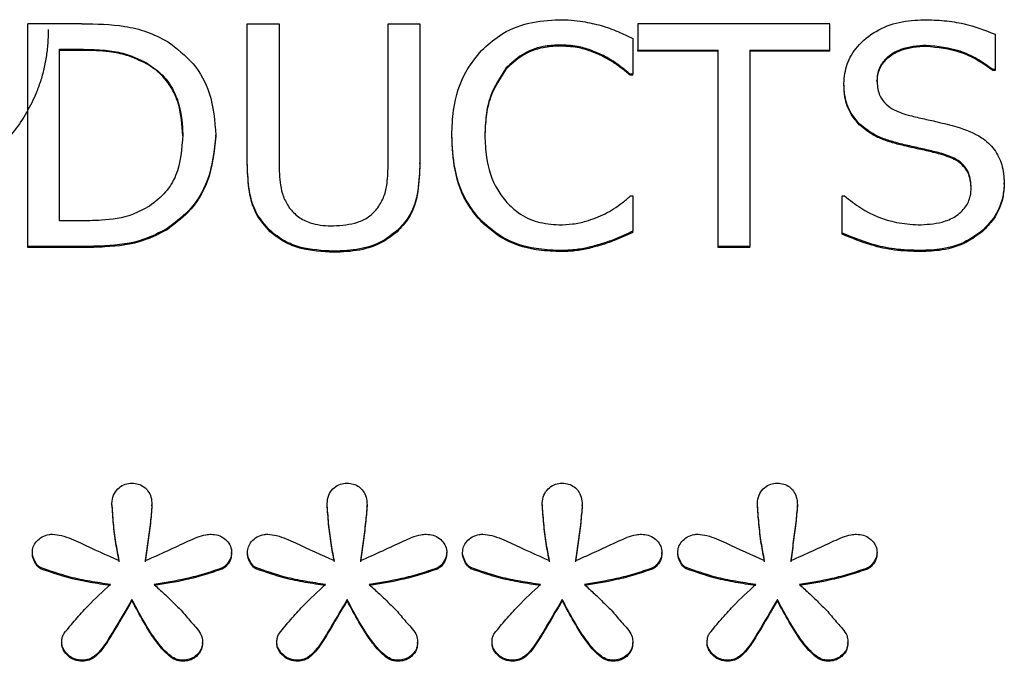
# Model space of a CAD drawing. Header units: inches. Extents: x 0.6 to 16.3, y 0.2 to 11.5.
# Tile 18 of 33: x 5.026 to 5.246, y 7.354 to 7.498. Entities that reach past the tile are written whole.
import ezdxf

# ---------------------------------------------------------------- set-up
doc = ezdxf.new("R2010")
doc.units = ezdxf.units.IN
doc.header["$MEASUREMENT"] = 0

msp = doc.modelspace()

# ---------------------------------------------------------------- linework, layer by layer
at = {"color": 7, "linetype": 'Continuous', "lineweight": 25}
for p, q in [((5.04018, 7.49662), (5.02804, 7.49662)), ((5.02804, 7.44683), (5.02804, 7.49662)), ((5.07714, 7.46555), (5.07714, 7.49662)), ((5.07714, 7.49662), (5.08423, 7.49662)), ((5.08423, 7.49662), (5.08423, 7.46555)), ((5.10865, 7.46539), (5.10865, 7.49662)), ((5.10865, 7.49662), (5.11573, 7.49662)), ((5.11573, 7.49662), (5.11573, 7.46555)), ((5.16449, 7.49662), (5.16449, 7.49073)), ((5.20736, 7.49662), (5.16449, 7.49662)), ((5.20736, 7.49073), (5.20736, 7.49662)), ((5.24431, 7.49428), (5.24431, 7.48637)), ((5.14681, 7.49162), (5.14681, 7.49186)), ((5.16332, 7.49331), (5.16332, 7.48532)), ((5.22893, 7.49154), (5.22893, 7.49178)), ((5.03513, 7.49089), (5.04053, 7.49089)), ((5.03513, 7.45256), (5.03513, 7.49089)), ((5.04053, 7.49065), (5.03513, 7.49065)), ((5.04053, 7.49089), (5.04053, 7.49065)), ((5.15675, 7.48924), (5.15675, 7.48948)), ((5.16449, 7.49073), (5.18238, 7.49073)), ((5.16449, 7.49049), (5.16449, 7.49073)), ((5.18238, 7.49049), (5.16449, 7.49049)), ((5.18238, 7.44683), (5.18238, 7.49073)), ((5.18947, 7.49073), (5.20736, 7.49073)), ((5.18947, 7.49073), (5.18947, 7.44683)), ((5.20736, 7.49049), (5.18947, 7.49049)), ((5.20736, 7.49049), (5.20736, 7.49073)), ((5.05462, 7.4879), (5.05462, 7.48767)), ((5.13501, 7.4865), (5.13501, 7.48673)), ((5.16332, 7.48532), (5.16276, 7.48532)), ((5.16276, 7.48508), (5.16276, 7.48532)), ((5.16332, 7.48508), (5.16276, 7.48508)), ((5.16332, 7.48508), (5.16332, 7.48532)), ((5.24431, 7.48637), (5.24379, 7.48637)), ((5.24379, 7.48613), (5.24379, 7.48637)), ((5.24431, 7.48613), (5.24379, 7.48613)), ((5.24431, 7.48637), (5.24431, 7.48613)), ((5.21051, 7.48303), (5.21051, 7.48326)), ((5.21791, 7.48371), (5.21791, 7.48395)), ((5.21397, 7.47403), (5.21397, 7.47427)), ((5.0627, 7.47153), (5.0627, 7.47176)), ((5.07009, 7.47145), (5.07009, 7.47168)), ((5.12286, 7.47145), (5.12286, 7.47168)), ((5.13026, 7.47168), (5.13026, 7.47145)), ((5.22279, 7.46963), (5.22279, 7.46987)), ((5.23243, 7.46737), (5.23243, 7.46761)), ((5.07714, 7.46531), (5.07714, 7.46555)), ((5.11573, 7.46531), (5.11573, 7.46555)), ((5.24639, 7.46079), (5.24639, 7.46103)), ((5.239, 7.45974), (5.239, 7.45998)), ((5.1628, 7.45813), (5.16332, 7.45813)), ((5.16332, 7.45813), (5.16332, 7.45022)), ((5.21013, 7.44981), (5.21013, 7.45813)), ((5.21013, 7.45813), (5.21064, 7.45813)), ((5.04053, 7.45256), (5.03513, 7.45256)), ((5.12956, 7.45224), (5.12956, 7.45248)), ((5.0592, 7.45058), (5.0592, 7.45082)), ((5.08224, 7.45014), (5.08224, 7.45038)), ((5.11063, 7.45014), (5.11063, 7.45038)), ((5.16332, 7.44998), (5.16332, 7.45022)), ((5.21013, 7.44958), (5.21013, 7.44981)), ((5.24155, 7.45022), (5.24155, 7.45046)), ((5.15623, 7.44715), (5.15623, 7.44739)), ((5.04031, 7.44683), (5.02804, 7.44683)), ((5.02804, 7.44659), (5.02804, 7.44683)), ((5.04031, 7.44659), (5.02804, 7.44659)), ((5.04031, 7.44659), (5.04031, 7.44683)), ((5.09641, 7.44554), (5.09641, 7.44578)), ((5.14672, 7.4457), (5.14672, 7.44594)), ((5.18947, 7.44683), (5.18238, 7.44683)), ((5.18238, 7.44659), (5.18238, 7.44683)), ((5.18947, 7.44659), (5.18238, 7.44659)), ((5.18947, 7.44659), (5.18947, 7.44683)), ((5.22763, 7.4457), (5.22763, 7.44594)), ((5.04689, 7.38919), (5.04689, 7.38943)), ((5.05583, 7.38884), (5.05583, 7.38908)), ((5.09499, 7.38919), (5.09499, 7.38943)), ((5.10393, 7.38884), (5.10393, 7.38908)), ((5.14309, 7.38919), (5.14309, 7.38943)), ((5.15203, 7.38884), (5.15203, 7.38908)), ((5.19119, 7.38919), (5.19119, 7.38943)), ((5.20012, 7.38884), (5.20012, 7.38908)), ((5.02908, 7.37818), (5.02908, 7.37842)), ((5.07364, 7.37818), (5.07364, 7.37842)), ((5.07718, 7.37818), (5.07718, 7.37842)), ((5.12174, 7.37818), (5.12174, 7.37842)), ((5.12528, 7.37818), (5.12528, 7.37842)), ((5.16984, 7.37818), (5.16984, 7.37842)), ((5.17338, 7.37818), (5.17338, 7.37842)), ((5.21794, 7.37818), (5.21794, 7.37842)), ((5.03094, 7.37482), (5.03094, 7.37506)), ((5.07153, 7.37476), (5.07153, 7.375)), ((5.07904, 7.37482), (5.07904, 7.37506)), ((5.11963, 7.37476), (5.11963, 7.375)), ((5.12714, 7.37482), (5.12714, 7.37506)), ((5.16773, 7.37476), (5.16773, 7.375)), ((5.17524, 7.37482), (5.17524, 7.37506)), ((5.21583, 7.37476), (5.21583, 7.375)), ((5.05136, 7.3677), (5.05136, 7.36793)), ((5.09946, 7.3677), (5.09946, 7.36793)), ((5.14756, 7.3677), (5.14756, 7.36793)), ((5.19566, 7.3677), (5.19566, 7.36793)), ((5.03566, 7.35813), (5.03566, 7.35837)), ((5.06712, 7.35813), (5.06712, 7.35837)), ((5.08376, 7.35813), (5.08376, 7.35837)), ((5.11522, 7.35813), (5.11522, 7.35837)), ((5.13185, 7.35813), (5.13185, 7.35837)), ((5.16332, 7.35813), (5.16332, 7.35837)), ((5.17995, 7.35813), (5.17995, 7.35837)), ((5.21142, 7.35813), (5.21142, 7.35837)), ((5.04031, 7.35414), (5.04031, 7.35438)), ((5.06253, 7.35414), (5.06253, 7.35438)), ((5.08841, 7.35414), (5.08841, 7.35438)), ((5.11063, 7.35414), (5.11063, 7.35438)), ((5.13651, 7.35414), (5.13651, 7.35438)), ((5.15873, 7.35414), (5.15873, 7.35438)), ((5.18461, 7.35414), (5.18461, 7.35438)), ((5.20683, 7.35414), (5.20683, 7.35438))]:
    msp.add_line(p, q, dxfattribs=at)
for points, knots in [([(5.04018, 7.49662), (5.04338, 7.49656), (5.04826, 7.49648), (5.05474, 7.49498), (5.05775, 7.49345), (5.05929, 7.49267)], [0, 0, 0, 0, 0.482857, 0.736481, 1, 1, 1, 1]), ([(5.12952, 7.49065), (5.13079, 7.4918), (5.13379, 7.49453), (5.13987, 7.49708), (5.14456, 7.49737), (5.14685, 7.49751)], [0, 0, 0, 0, 0.274065, 0.645727, 1, 1, 1, 1]), ([(5.14685, 7.49751), (5.14775, 7.49749), (5.14953, 7.49745), (5.15269, 7.49708), (5.15489, 7.49654), (5.15623, 7.49622)], [0, 0, 0, 0, 0.281966, 0.564023, 1, 1, 1, 1]), ([(5.15623, 7.49622), (5.15686, 7.49601), (5.15813, 7.4956), (5.16051, 7.49466), (5.16221, 7.49384), (5.16332, 7.49331)], [0, 0, 0, 0, 0.2596065, 0.5191866, 1, 1, 1, 1]), ([(5.21051, 7.48326), (5.21065, 7.48474), (5.21091, 7.48769), (5.21351, 7.49185), (5.21757, 7.49514), (5.22284, 7.49721), (5.22658, 7.49741), (5.22845, 7.49751)], [0, 0, 0, 0, 0.179568, 0.359775, 0.573055, 0.786646, 1, 1, 1, 1]), ([(5.22845, 7.49751), (5.22995, 7.49747), (5.23295, 7.49738), (5.23836, 7.49655), (5.24204, 7.49515), (5.24431, 7.49428)], [0, 0, 0, 0, 0.275165, 0.550472, 1, 1, 1, 1]), ([(5.03263, 7.49531), (5.03261, 7.49426), (5.03256, 7.4922), (5.0322, 7.48915), (5.03162, 7.4862), (5.0308, 7.48334), (5.02952, 7.48), (5.02759, 7.47625), (5.02484, 7.47221), (5.02258, 7.46985), (5.02144, 7.46867)], [0, 0, 0, 0, 0.106935, 0.211114, 0.313112, 0.413538, 0.513033, 0.676291, 0.837723, 1, 1, 1, 1]), ([(5.05929, 7.49267), (5.06133, 7.4911), (5.06542, 7.48798), (5.06944, 7.48053), (5.06986, 7.47488), (5.07009, 7.47168)], [0, 0, 0, 0, 0.303216, 0.606125, 1, 1, 1, 1]), ([(5.14681, 7.49186), (5.14563, 7.49179), (5.14274, 7.49161), (5.13848, 7.48995), (5.13613, 7.48778), (5.13501, 7.48673)], [0, 0, 0, 0, 0.264943, 0.646938, 1, 1, 1, 1]), ([(5.14681, 7.49162), (5.14563, 7.49155), (5.14274, 7.49137), (5.13848, 7.48971), (5.13613, 7.48754), (5.13501, 7.4865)], [0, 0, 0, 0, 0.264943, 0.646938, 1, 1, 1, 1]), ([(5.15675, 7.48948), (5.15582, 7.48991), (5.15395, 7.49077), (5.15061, 7.49171), (5.14819, 7.4918), (5.14681, 7.49186)], [0, 0, 0, 0, 0.300979, 0.601935, 1, 1, 1, 1]), ([(5.15675, 7.48924), (5.15582, 7.48967), (5.15395, 7.49053), (5.15061, 7.49147), (5.14819, 7.49157), (5.14681, 7.49162)], [0, 0, 0, 0, 0.3009786, 0.6019354, 1, 1, 1, 1]), ([(5.22893, 7.49178), (5.22699, 7.49164), (5.22401, 7.49143), (5.22067, 7.48959), (5.21881, 7.48767), (5.21799, 7.48569), (5.21793, 7.48442), (5.21791, 7.48395)], [0, 0, 0, 0, 0.371434, 0.571311, 0.736447, 0.902416, 1, 1, 1, 1]), ([(5.22893, 7.49154), (5.22699, 7.4914), (5.22401, 7.49119), (5.22067, 7.48935), (5.21881, 7.48743), (5.21799, 7.48545), (5.21793, 7.48418), (5.21791, 7.48371)], [0, 0, 0, 0, 0.371434, 0.571311, 0.736447, 0.902416, 1, 1, 1, 1]), ([(5.24379, 7.48637), (5.24267, 7.48719), (5.24043, 7.48882), (5.23552, 7.4911), (5.23151, 7.49151), (5.22893, 7.49178)], [0, 0, 0, 0, 0.2626197, 0.5243809, 1, 1, 1, 1]), ([(5.24379, 7.48613), (5.24267, 7.48695), (5.24043, 7.48858), (5.23552, 7.49086), (5.23151, 7.49127), (5.22893, 7.49154)], [0, 0, 0, 0, 0.26262, 0.524381, 1, 1, 1, 1]), ([(5.04053, 7.49089), (5.04213, 7.49086), (5.04509, 7.49079), (5.04994, 7.49006), (5.05289, 7.4887), (5.05462, 7.4879)], [0, 0, 0, 0, 0.328592, 0.607226, 1, 1, 1, 1]), ([(5.05462, 7.48767), (5.05318, 7.48835), (5.05054, 7.48961), (5.04572, 7.49053), (5.04246, 7.49061), (5.04053, 7.49065)], [0, 0, 0, 0, 0.330167, 0.604832, 1, 1, 1, 1]), ([(5.12286, 7.47168), (5.12293, 7.47354), (5.12311, 7.47856), (5.12517, 7.48531), (5.12837, 7.48924), (5.12952, 7.49065)], [0, 0, 0, 0, 0.274688, 0.739998, 1, 1, 1, 1]), ([(5.16276, 7.48532), (5.16215, 7.48582), (5.16091, 7.48684), (5.15896, 7.48829), (5.15749, 7.48908), (5.15675, 7.48948)], [0, 0, 0, 0, 0.322707, 0.659599, 1, 1, 1, 1]), ([(5.16276, 7.48508), (5.16215, 7.48558), (5.16091, 7.4866), (5.15896, 7.48805), (5.15749, 7.48884), (5.15675, 7.48924)], [0, 0, 0, 0, 0.322707, 0.659599, 1, 1, 1, 1]), ([(5.05462, 7.4879), (5.05604, 7.48691), (5.05887, 7.48493), (5.06178, 7.47982), (5.06265, 7.47525), (5.06269, 7.47232), (5.0627, 7.47176)], [0, 0, 0, 0, 0.263578, 0.527037, 0.909968, 1, 1, 1, 1]), ([(5.0627, 7.47153), (5.06256, 7.47392), (5.06233, 7.47777), (5.06014, 7.48268), (5.05757, 7.48577), (5.05546, 7.48713), (5.05462, 7.48767)], [0, 0, 0, 0, 0.383177, 0.614913, 0.847549, 1, 1, 1, 1]), ([(5.13501, 7.48673), (5.13367, 7.48467), (5.13151, 7.48136), (5.13042, 7.47608), (5.13031, 7.47316), (5.13026, 7.47168)], [0, 0, 0, 0, 0.450196, 0.721837, 1, 1, 1, 1]), ([(5.13501, 7.4865), (5.13367, 7.48443), (5.13151, 7.48112), (5.13042, 7.47584), (5.13031, 7.47292), (5.13026, 7.47145)], [0, 0, 0, 0, 0.450196, 0.721837, 1, 1, 1, 1]), ([(5.21397, 7.47427), (5.21333, 7.47502), (5.21178, 7.47685), (5.21066, 7.48004), (5.21056, 7.48233), (5.21051, 7.48326)], [0, 0, 0, 0, 0.29512, 0.7132733, 1, 1, 1, 1]), ([(5.21397, 7.47403), (5.21333, 7.47478), (5.21178, 7.47661), (5.21066, 7.4798), (5.21056, 7.48209), (5.21051, 7.48303)], [0, 0, 0, 0, 0.29512, 0.713273, 1, 1, 1, 1]), ([(5.21791, 7.48395), (5.21799, 7.4829), (5.21812, 7.48113), (5.21951, 7.47895), (5.22168, 7.47721), (5.22364, 7.47659), (5.22486, 7.4762)], [0, 0, 0, 0, 0.282786, 0.478649, 0.673806, 1, 1, 1, 1]), ([(5.22486, 7.4762), (5.22595, 7.47594), (5.22811, 7.47541), (5.23178, 7.47462), (5.23433, 7.47396), (5.2358, 7.47358)], [0, 0, 0, 0, 0.297138, 0.59426, 1, 1, 1, 1]), ([(5.22279, 7.46987), (5.22187, 7.47012), (5.22004, 7.47063), (5.21691, 7.47187), (5.21508, 7.47336), (5.21397, 7.47427)], [0, 0, 0, 0, 0.283419, 0.567071, 1, 1, 1, 1]), ([(5.22279, 7.46963), (5.22187, 7.46988), (5.22004, 7.47039), (5.21691, 7.47163), (5.21508, 7.47312), (5.21397, 7.47403)], [0, 0, 0, 0, 0.283419, 0.567071, 1, 1, 1, 1]), ([(5.2358, 7.47358), (5.23772, 7.47291), (5.24092, 7.47179), (5.2443, 7.46861), (5.24611, 7.46504), (5.24629, 7.46241), (5.24639, 7.46103)], [0, 0, 0, 0, 0.329389, 0.545711, 0.762104, 1, 1, 1, 1]), ([(5.0627, 7.47176), (5.0625, 7.46866), (5.0622, 7.46413), (5.05902, 7.45872), (5.05656, 7.45685), (5.05527, 7.45587)], [0, 0, 0, 0, 0.510446, 0.744064, 1, 1, 1, 1]), ([(5.07009, 7.47168), (5.06974, 7.46825), (5.06913, 7.46216), (5.06471, 7.45494), (5.06085, 7.45205), (5.0592, 7.45082)], [0, 0, 0, 0, 0.426349, 0.755607, 1, 1, 1, 1]), ([(5.07009, 7.47145), (5.06974, 7.46801), (5.06913, 7.46192), (5.06471, 7.45471), (5.06085, 7.45182), (5.0592, 7.45058)], [0, 0, 0, 0, 0.426349, 0.755607, 1, 1, 1, 1]), ([(5.12956, 7.45248), (5.12853, 7.4537), (5.12562, 7.45714), (5.12325, 7.46386), (5.12299, 7.46918), (5.12286, 7.47168)], [0, 0, 0, 0, 0.226201, 0.635012, 1, 1, 1, 1]), ([(5.12956, 7.45224), (5.12853, 7.45346), (5.12562, 7.4569), (5.12325, 7.46363), (5.12299, 7.46894), (5.12286, 7.47145)], [0, 0, 0, 0, 0.226201, 0.635012, 1, 1, 1, 1]), ([(5.13026, 7.47168), (5.13031, 7.47005), (5.13046, 7.46586), (5.13212, 7.46056), (5.13446, 7.45756), (5.13518, 7.45663)], [0, 0, 0, 0, 0.307122, 0.785146, 1, 1, 1, 1]), ([(5.23243, 7.46761), (5.23141, 7.46787), (5.2293, 7.46841), (5.22607, 7.46909), (5.22388, 7.46961), (5.22279, 7.46987)], [0, 0, 0, 0, 0.318577, 0.659298, 1, 1, 1, 1]), ([(5.23243, 7.46737), (5.23141, 7.46763), (5.2293, 7.46817), (5.22607, 7.46885), (5.22388, 7.46937), (5.22279, 7.46963)], [0, 0, 0, 0, 0.318577, 0.659298, 1, 1, 1, 1]), ([(5.239, 7.45998), (5.23891, 7.46107), (5.23877, 7.46286), (5.23739, 7.46505), (5.23532, 7.46667), (5.23351, 7.46725), (5.23243, 7.46761)], [0, 0, 0, 0, 0.302462, 0.500766, 0.698942, 1, 1, 1, 1]), ([(5.239, 7.45974), (5.23891, 7.46083), (5.23877, 7.46262), (5.23739, 7.46481), (5.23532, 7.46643), (5.23351, 7.46702), (5.23243, 7.46737)], [0, 0, 0, 0, 0.3024624, 0.5007657, 0.6989416, 1, 1, 1, 1]), ([(5.08224, 7.45038), (5.08112, 7.45164), (5.07862, 7.45445), (5.07733, 7.45993), (5.0772, 7.46374), (5.07714, 7.46555)], [0, 0, 0, 0, 0.296659, 0.665806, 1, 1, 1, 1]), ([(5.08224, 7.45014), (5.08112, 7.4514), (5.07862, 7.45421), (5.07733, 7.45969), (5.0772, 7.4635), (5.07714, 7.46531)], [0, 0, 0, 0, 0.296659, 0.665806, 1, 1, 1, 1]), ([(5.08423, 7.46555), (5.08427, 7.46387), (5.08433, 7.46132), (5.08509, 7.45788), (5.08603, 7.45631), (5.08652, 7.4555)], [0, 0, 0, 0, 0.483346, 0.735702, 1, 1, 1, 1]), ([(5.10635, 7.4555), (5.10685, 7.45633), (5.10787, 7.45803), (5.10854, 7.46143), (5.10861, 7.4639), (5.10865, 7.46539)], [0, 0, 0, 0, 0.275576, 0.564771, 1, 1, 1, 1]), ([(5.11573, 7.46555), (5.11566, 7.46348), (5.1155, 7.45931), (5.11394, 7.45386), (5.11153, 7.45133), (5.11063, 7.45038)], [0, 0, 0, 0, 0.382705, 0.769021, 1, 1, 1, 1]), ([(5.11573, 7.46531), (5.11566, 7.46324), (5.1155, 7.45907), (5.11394, 7.45362), (5.11153, 7.45109), (5.11063, 7.45014)], [0, 0, 0, 0, 0.382705, 0.769021, 1, 1, 1, 1]), ([(5.24639, 7.46103), (5.24631, 7.46001), (5.24611, 7.45726), (5.2445, 7.45348), (5.2424, 7.45133), (5.24155, 7.45046)], [0, 0, 0, 0, 0.261737, 0.700373, 1, 1, 1, 1]), ([(5.24639, 7.46079), (5.24631, 7.45977), (5.24611, 7.45702), (5.2445, 7.45324), (5.2424, 7.45109), (5.24155, 7.45022)], [0, 0, 0, 0, 0.261737, 0.700373, 1, 1, 1, 1]), ([(5.22711, 7.45167), (5.22894, 7.45175), (5.23183, 7.45188), (5.23552, 7.4534), (5.23777, 7.45546), (5.23887, 7.45783), (5.23896, 7.45935), (5.239, 7.45998)], [0, 0, 0, 0, 0.325234, 0.516564, 0.709387, 0.877897, 1, 1, 1, 1]), ([(5.13518, 7.45663), (5.13599, 7.45585), (5.13793, 7.45398), (5.14197, 7.45206), (5.1452, 7.4518), (5.14681, 7.45167)], [0, 0, 0, 0, 0.264915, 0.633753, 1, 1, 1, 1]), ([(5.15714, 7.45413), (5.15778, 7.45449), (5.15912, 7.45524), (5.16101, 7.45659), (5.1622, 7.45761), (5.1628, 7.45813)], [0, 0, 0, 0, 0.315962, 0.65674, 1, 1, 1, 1]), ([(5.21064, 7.45813), (5.21183, 7.45719), (5.21525, 7.45452), (5.22099, 7.45214), (5.2255, 7.4518), (5.22711, 7.45167)], [0, 0, 0, 0, 0.25605, 0.733905, 1, 1, 1, 1]), ([(5.05527, 7.45587), (5.05403, 7.45518), (5.05074, 7.45336), (5.04553, 7.45267), (5.04186, 7.45259), (5.04053, 7.45256)], [0, 0, 0, 0, 0.280368, 0.740352, 1, 1, 1, 1]), ([(5.08652, 7.4555), (5.08716, 7.45477), (5.08843, 7.4533), (5.0917, 7.45181), (5.09446, 7.45144), (5.09621, 7.45143), (5.09641, 7.45143)], [0, 0, 0, 0, 0.267053, 0.533603, 0.945553, 1, 1, 1, 1]), ([(5.09641, 7.45143), (5.09826, 7.45157), (5.10102, 7.45177), (5.10447, 7.45337), (5.10571, 7.45477), (5.10635, 7.4555)], [0, 0, 0, 0, 0.487613, 0.731495, 1, 1, 1, 1]), ([(5.14681, 7.45167), (5.14783, 7.4517), (5.14989, 7.45177), (5.15341, 7.45251), (5.15574, 7.45353), (5.15714, 7.45413)], [0, 0, 0, 0, 0.285798, 0.571895, 1, 1, 1, 1]), ([(5.14672, 7.44594), (5.14504, 7.44602), (5.1407, 7.44623), (5.13448, 7.44824), (5.13103, 7.45121), (5.12956, 7.45248)], [0, 0, 0, 0, 0.265322, 0.686344, 1, 1, 1, 1]), ([(5.14672, 7.4457), (5.14504, 7.44578), (5.1407, 7.44599), (5.13448, 7.448), (5.13103, 7.45097), (5.12956, 7.45224)], [0, 0, 0, 0, 0.265322, 0.686344, 1, 1, 1, 1]), ([(5.0592, 7.45082), (5.05751, 7.44995), (5.05322, 7.44772), (5.04658, 7.44692), (5.04197, 7.44685), (5.04031, 7.44683)], [0, 0, 0, 0, 0.293646, 0.746686, 1, 1, 1, 1]), ([(5.0592, 7.45058), (5.05751, 7.44971), (5.05322, 7.44748), (5.04658, 7.44668), (5.04197, 7.44662), (5.04031, 7.44659)], [0, 0, 0, 0, 0.293646, 0.746686, 1, 1, 1, 1]), ([(5.09641, 7.44578), (5.09388, 7.44592), (5.09007, 7.44613), (5.08526, 7.44798), (5.08326, 7.44956), (5.08224, 7.45038)], [0, 0, 0, 0, 0.491724, 0.738436, 1, 1, 1, 1]), ([(5.09641, 7.44554), (5.09388, 7.44568), (5.09007, 7.44589), (5.08526, 7.44774), (5.08326, 7.44933), (5.08224, 7.45014)], [0, 0, 0, 0, 0.491724, 0.738436, 1, 1, 1, 1]), ([(5.11063, 7.45038), (5.10961, 7.44957), (5.10719, 7.44763), (5.1022, 7.44599), (5.09839, 7.44585), (5.09641, 7.44578)], [0, 0, 0, 0, 0.259964, 0.616578, 1, 1, 1, 1]), ([(5.11063, 7.45014), (5.10961, 7.44933), (5.10719, 7.4474), (5.1022, 7.44575), (5.09839, 7.44561), (5.09641, 7.44554)], [0, 0, 0, 0, 0.259964, 0.616578, 1, 1, 1, 1]), ([(5.16332, 7.45022), (5.16262, 7.44992), (5.16122, 7.44931), (5.15892, 7.44823), (5.15721, 7.4477), (5.15623, 7.44739)], [0, 0, 0, 0, 0.299467, 0.598933, 1, 1, 1, 1]), ([(5.16332, 7.44998), (5.16262, 7.44968), (5.16122, 7.44907), (5.15892, 7.44799), (5.15721, 7.44746), (5.15623, 7.44715)], [0, 0, 0, 0, 0.299467, 0.598933, 1, 1, 1, 1]), ([(5.22763, 7.44594), (5.22569, 7.44599), (5.222, 7.44607), (5.21608, 7.44739), (5.2123, 7.44893), (5.21013, 7.44981)], [0, 0, 0, 0, 0.319739, 0.60854, 1, 1, 1, 1]), ([(5.22763, 7.4457), (5.22569, 7.44575), (5.222, 7.44584), (5.21608, 7.44715), (5.2123, 7.44869), (5.21013, 7.44958)], [0, 0, 0, 0, 0.319739, 0.60854, 1, 1, 1, 1]), ([(5.24155, 7.45046), (5.24039, 7.4496), (5.23773, 7.44762), (5.23282, 7.4461), (5.22927, 7.44599), (5.22763, 7.44594)], [0, 0, 0, 0, 0.292699, 0.674767, 1, 1, 1, 1]), ([(5.24155, 7.45022), (5.24039, 7.44936), (5.23773, 7.44738), (5.23282, 7.44586), (5.22927, 7.44575), (5.22763, 7.4457)], [0, 0, 0, 0, 0.292699, 0.674767, 1, 1, 1, 1]), ([(5.15623, 7.44739), (5.15521, 7.44709), (5.15317, 7.4465), (5.14998, 7.44598), (5.14781, 7.44595), (5.14672, 7.44594)], [0, 0, 0, 0, 0.330556, 0.66236, 1, 1, 1, 1]), ([(5.15623, 7.44715), (5.15521, 7.44686), (5.15317, 7.44626), (5.14998, 7.44574), (5.14781, 7.44571), (5.14672, 7.4457)], [0, 0, 0, 0, 0.330556, 0.66236, 1, 1, 1, 1]), ([(5.04689, 7.38943), (5.04695, 7.39005), (5.04708, 7.39123), (5.0481, 7.39269), (5.04941, 7.39365), (5.05059, 7.39393), (5.05121, 7.39395), (5.05136, 7.39395)], [0, 0, 0, 0, 0.2718068, 0.5140581, 0.7440225, 0.9407735, 1, 1, 1, 1]), ([(5.05136, 7.39395), (5.05184, 7.39391), (5.0528, 7.39384), (5.05405, 7.39316), (5.05503, 7.39215), (5.05572, 7.39076), (5.05579, 7.38968), (5.05583, 7.38908)], [0, 0, 0, 0, 0.186727, 0.374343, 0.549017, 0.751938, 1, 1, 1, 1]), ([(5.09499, 7.38943), (5.09505, 7.39005), (5.09518, 7.39123), (5.0962, 7.39269), (5.09751, 7.39365), (5.09869, 7.39393), (5.09931, 7.39395), (5.09946, 7.39395)], [0, 0, 0, 0, 0.271807, 0.514058, 0.744023, 0.940774, 1, 1, 1, 1]), ([(5.09946, 7.39395), (5.09994, 7.39391), (5.1009, 7.39384), (5.10215, 7.39316), (5.10313, 7.39215), (5.10382, 7.39076), (5.10389, 7.38968), (5.10393, 7.38908)], [0, 0, 0, 0, 0.186727, 0.374343, 0.549017, 0.751938, 1, 1, 1, 1]), ([(5.14309, 7.38943), (5.14315, 7.39005), (5.14328, 7.39123), (5.1443, 7.39269), (5.14561, 7.39365), (5.14679, 7.39393), (5.14741, 7.39395), (5.14756, 7.39395)], [0, 0, 0, 0, 0.271807, 0.514058, 0.744023, 0.940774, 1, 1, 1, 1]), ([(5.14756, 7.39395), (5.14804, 7.39391), (5.149, 7.39384), (5.15025, 7.39316), (5.15123, 7.39215), (5.15192, 7.39076), (5.15199, 7.38968), (5.15203, 7.38908)], [0, 0, 0, 0, 0.186727, 0.374343, 0.549017, 0.751938, 1, 1, 1, 1]), ([(5.19119, 7.38943), (5.19125, 7.39005), (5.19138, 7.39123), (5.1924, 7.39269), (5.19371, 7.39365), (5.19489, 7.39393), (5.19551, 7.39395), (5.19566, 7.39395)], [0, 0, 0, 0, 0.271807, 0.514058, 0.744023, 0.940774, 1, 1, 1, 1]), ([(5.19566, 7.39395), (5.19614, 7.39391), (5.1971, 7.39384), (5.19835, 7.39316), (5.19933, 7.39215), (5.20002, 7.39076), (5.20009, 7.38968), (5.20012, 7.38908)], [0, 0, 0, 0, 0.186727, 0.374343, 0.549017, 0.751938, 1, 1, 1, 1]), ([(5.0485, 7.37663), (5.04824, 7.37797), (5.04771, 7.38076), (5.04718, 7.38504), (5.04699, 7.38797), (5.04689, 7.38943)], [0, 0, 0, 0, 0.318539, 0.658914, 1, 1, 1, 1]), ([(5.0485, 7.37639), (5.04824, 7.37774), (5.04771, 7.38053), (5.04718, 7.3848), (5.04699, 7.38773), (5.04689, 7.38919)], [0, 0, 0, 0, 0.318539, 0.658914, 1, 1, 1, 1]), ([(5.05583, 7.38908), (5.05572, 7.38779), (5.0555, 7.38507), (5.05491, 7.38092), (5.05453, 7.37806), (5.05434, 7.37663)], [0, 0, 0, 0, 0.30923, 0.654607, 1, 1, 1, 1]), ([(5.05583, 7.38884), (5.05572, 7.38756), (5.0555, 7.38483), (5.05491, 7.38068), (5.05453, 7.37782), (5.05434, 7.37639)], [0, 0, 0, 0, 0.30923, 0.654607, 1, 1, 1, 1]), ([(5.0966, 7.37663), (5.09634, 7.37797), (5.09581, 7.38076), (5.09528, 7.38504), (5.09509, 7.38797), (5.09499, 7.38943)], [0, 0, 0, 0, 0.318539, 0.658914, 1, 1, 1, 1]), ([(5.0966, 7.37639), (5.09634, 7.37774), (5.09581, 7.38053), (5.09528, 7.3848), (5.09509, 7.38773), (5.09499, 7.38919)], [0, 0, 0, 0, 0.318539, 0.658914, 1, 1, 1, 1]), ([(5.10393, 7.38908), (5.10382, 7.38779), (5.1036, 7.38507), (5.10301, 7.38092), (5.10263, 7.37806), (5.10244, 7.37663)], [0, 0, 0, 0, 0.30923, 0.654607, 1, 1, 1, 1]), ([(5.10393, 7.38884), (5.10382, 7.38756), (5.1036, 7.38483), (5.10301, 7.38068), (5.10263, 7.37782), (5.10244, 7.37639)], [0, 0, 0, 0, 0.30923, 0.654607, 1, 1, 1, 1]), ([(5.1447, 7.37663), (5.14444, 7.37797), (5.14391, 7.38076), (5.14338, 7.38504), (5.14319, 7.38797), (5.14309, 7.38943)], [0, 0, 0, 0, 0.318539, 0.658914, 1, 1, 1, 1]), ([(5.1447, 7.37639), (5.14444, 7.37774), (5.14391, 7.38053), (5.14338, 7.3848), (5.14319, 7.38773), (5.14309, 7.38919)], [0, 0, 0, 0, 0.318539, 0.658914, 1, 1, 1, 1]), ([(5.15203, 7.38908), (5.15192, 7.38779), (5.1517, 7.38507), (5.15111, 7.38092), (5.15073, 7.37806), (5.15054, 7.37663)], [0, 0, 0, 0, 0.30923, 0.654607, 1, 1, 1, 1]), ([(5.15203, 7.38884), (5.15192, 7.38756), (5.1517, 7.38483), (5.15111, 7.38068), (5.15073, 7.37782), (5.15054, 7.37639)], [0, 0, 0, 0, 0.30923, 0.654607, 1, 1, 1, 1]), ([(5.1928, 7.37663), (5.19254, 7.37797), (5.192, 7.38076), (5.19148, 7.38504), (5.19128, 7.38797), (5.19119, 7.38943)], [0, 0, 0, 0, 0.318539, 0.658914, 1, 1, 1, 1]), ([(5.1928, 7.37639), (5.19254, 7.37774), (5.192, 7.38053), (5.19148, 7.3848), (5.19128, 7.38773), (5.19119, 7.38919)], [0, 0, 0, 0, 0.318539, 0.658914, 1, 1, 1, 1]), ([(5.20012, 7.38908), (5.20002, 7.38779), (5.1998, 7.38507), (5.19921, 7.38092), (5.19883, 7.37806), (5.19864, 7.37663)], [0, 0, 0, 0, 0.30923, 0.654607, 1, 1, 1, 1]), ([(5.20012, 7.38884), (5.20002, 7.38756), (5.1998, 7.38483), (5.19921, 7.38068), (5.19883, 7.37782), (5.19864, 7.37639)], [0, 0, 0, 0, 0.30923, 0.654607, 1, 1, 1, 1]), ([(5.02908, 7.37842), (5.02912, 7.37887), (5.0292, 7.37976), (5.02998, 7.38101), (5.0312, 7.382), (5.03252, 7.38249), (5.03334, 7.38252), (5.03361, 7.38254)], [0, 0, 0, 0, 0.2035301, 0.4078849, 0.6472256, 0.8853159, 1, 1, 1, 1]), ([(5.03361, 7.38254), (5.03428, 7.38245), (5.03646, 7.38216), (5.04135, 7.37983), (5.04561, 7.37792), (5.0485, 7.37663)], [0, 0, 0, 0, 0.124093, 0.404933, 1, 1, 1, 1]), ([(5.05434, 7.37663), (5.056, 7.37736), (5.05924, 7.3788), (5.06365, 7.38087), (5.06688, 7.38234), (5.06865, 7.3825), (5.06905, 7.38254)], [0, 0, 0, 0, 0.3429045, 0.6687583, 0.9260081, 1, 1, 1, 1]), ([(5.06905, 7.38254), (5.06958, 7.38249), (5.07063, 7.38241), (5.07202, 7.38164), (5.0731, 7.38056), (5.07359, 7.3794), (5.07363, 7.37866), (5.07364, 7.37842)], [0, 0, 0, 0, 0.223546, 0.447736, 0.666173, 0.889996, 1, 1, 1, 1]), ([(5.07718, 7.37842), (5.07722, 7.37887), (5.0773, 7.37976), (5.07808, 7.38101), (5.0793, 7.382), (5.08062, 7.38249), (5.08144, 7.38252), (5.08171, 7.38254)], [0, 0, 0, 0, 0.20353, 0.407885, 0.647226, 0.885316, 1, 1, 1, 1]), ([(5.08171, 7.38254), (5.08238, 7.38245), (5.08456, 7.38216), (5.08945, 7.37983), (5.09371, 7.37792), (5.0966, 7.37663)], [0, 0, 0, 0, 0.124093, 0.404933, 1, 1, 1, 1]), ([(5.10244, 7.37663), (5.1041, 7.37736), (5.10734, 7.3788), (5.11175, 7.38087), (5.11498, 7.38234), (5.11675, 7.3825), (5.11715, 7.38254)], [0, 0, 0, 0, 0.342904, 0.668758, 0.926008, 1, 1, 1, 1]), ([(5.11715, 7.38254), (5.11767, 7.38249), (5.11873, 7.38241), (5.12012, 7.38164), (5.1212, 7.38056), (5.12169, 7.3794), (5.12173, 7.37866), (5.12174, 7.37842)], [0, 0, 0, 0, 0.223546, 0.447736, 0.666173, 0.889996, 1, 1, 1, 1]), ([(5.12528, 7.37842), (5.12532, 7.37887), (5.12539, 7.37976), (5.12618, 7.38101), (5.12739, 7.382), (5.12872, 7.38249), (5.12954, 7.38252), (5.12981, 7.38254)], [0, 0, 0, 0, 0.20353, 0.407885, 0.647226, 0.885316, 1, 1, 1, 1]), ([(5.12981, 7.38254), (5.13048, 7.38245), (5.13266, 7.38216), (5.13755, 7.37983), (5.14181, 7.37792), (5.1447, 7.37663)], [0, 0, 0, 0, 0.124093, 0.404933, 1, 1, 1, 1]), ([(5.15054, 7.37663), (5.1522, 7.37736), (5.15544, 7.3788), (5.15984, 7.38087), (5.16308, 7.38234), (5.16485, 7.3825), (5.16525, 7.38254)], [0, 0, 0, 0, 0.342904, 0.668758, 0.926008, 1, 1, 1, 1]), ([(5.16525, 7.38254), (5.16577, 7.38249), (5.16683, 7.38241), (5.16822, 7.38164), (5.1693, 7.38056), (5.16979, 7.3794), (5.16983, 7.37866), (5.16984, 7.37842)], [0, 0, 0, 0, 0.223546, 0.447736, 0.666173, 0.889996, 1, 1, 1, 1]), ([(5.17338, 7.37842), (5.17341, 7.37887), (5.17349, 7.37976), (5.17428, 7.38101), (5.17549, 7.382), (5.17682, 7.38249), (5.17764, 7.38252), (5.17791, 7.38254)], [0, 0, 0, 0, 0.20353, 0.407885, 0.647226, 0.885316, 1, 1, 1, 1]), ([(5.17791, 7.38254), (5.17857, 7.38245), (5.18076, 7.38216), (5.18565, 7.37983), (5.18991, 7.37792), (5.1928, 7.37663)], [0, 0, 0, 0, 0.124093, 0.404933, 1, 1, 1, 1]), ([(5.19864, 7.37663), (5.2003, 7.37736), (5.20354, 7.3788), (5.20794, 7.38087), (5.21118, 7.38234), (5.21295, 7.3825), (5.21334, 7.38254)], [0, 0, 0, 0, 0.342904, 0.668758, 0.926008, 1, 1, 1, 1]), ([(5.21334, 7.38254), (5.21387, 7.38249), (5.21493, 7.38241), (5.21632, 7.38164), (5.2174, 7.38056), (5.21789, 7.3794), (5.21793, 7.37866), (5.21794, 7.37842)], [0, 0, 0, 0, 0.223546, 0.447736, 0.666173, 0.889996, 1, 1, 1, 1]), ([(5.03094, 7.37506), (5.03077, 7.37518), (5.03016, 7.37558), (5.02953, 7.3767), (5.0291, 7.37775), (5.02908, 7.37836), (5.02908, 7.37842)], [0, 0, 0, 0, 0.1516253, 0.5309733, 0.9491843, 1, 1, 1, 1]), ([(5.03094, 7.37482), (5.03077, 7.37494), (5.03016, 7.37534), (5.02953, 7.37646), (5.0291, 7.37751), (5.02908, 7.37812), (5.02908, 7.37818)], [0, 0, 0, 0, 0.151625, 0.530973, 0.949184, 1, 1, 1, 1]), ([(5.07364, 7.37842), (5.07359, 7.37805), (5.07348, 7.37712), (5.07279, 7.37605), (5.07208, 7.37528), (5.07167, 7.37507), (5.07153, 7.375)], [0, 0, 0, 0, 0.2693535, 0.6851157, 0.8884304, 1, 1, 1, 1]), ([(5.07364, 7.37818), (5.07359, 7.37781), (5.07348, 7.37688), (5.07279, 7.37581), (5.07208, 7.37504), (5.07167, 7.37484), (5.07153, 7.37476)], [0, 0, 0, 0, 0.269353, 0.685116, 0.88843, 1, 1, 1, 1]), ([(5.07904, 7.37506), (5.07887, 7.37518), (5.07826, 7.37558), (5.07763, 7.3767), (5.07719, 7.37775), (5.07718, 7.37836), (5.07718, 7.37842)], [0, 0, 0, 0, 0.151625, 0.530973, 0.949184, 1, 1, 1, 1]), ([(5.07904, 7.37482), (5.07887, 7.37494), (5.07826, 7.37534), (5.07763, 7.37646), (5.07719, 7.37751), (5.07718, 7.37812), (5.07718, 7.37818)], [0, 0, 0, 0, 0.1516253, 0.5309733, 0.9491843, 1, 1, 1, 1]), ([(5.12174, 7.37842), (5.12169, 7.37805), (5.12158, 7.37712), (5.12089, 7.37605), (5.12018, 7.37528), (5.11977, 7.37507), (5.11963, 7.375)], [0, 0, 0, 0, 0.269353, 0.685116, 0.88843, 1, 1, 1, 1]), ([(5.12174, 7.37818), (5.12169, 7.37781), (5.12158, 7.37688), (5.12089, 7.37581), (5.12018, 7.37504), (5.11977, 7.37484), (5.11963, 7.37476)], [0, 0, 0, 0, 0.269353, 0.685116, 0.88843, 1, 1, 1, 1]), ([(5.12714, 7.37506), (5.12697, 7.37518), (5.12636, 7.37558), (5.12573, 7.3767), (5.12529, 7.37775), (5.12528, 7.37836), (5.12528, 7.37842)], [0, 0, 0, 0, 0.151625, 0.530973, 0.949184, 1, 1, 1, 1]), ([(5.12714, 7.37482), (5.12697, 7.37494), (5.12636, 7.37534), (5.12573, 7.37646), (5.12529, 7.37751), (5.12528, 7.37812), (5.12528, 7.37818)], [0, 0, 0, 0, 0.151625, 0.530973, 0.949184, 1, 1, 1, 1]), ([(5.16984, 7.37842), (5.16979, 7.37805), (5.16968, 7.37712), (5.16899, 7.37605), (5.16828, 7.37528), (5.16787, 7.37507), (5.16773, 7.375)], [0, 0, 0, 0, 0.269353, 0.685116, 0.88843, 1, 1, 1, 1]), ([(5.16984, 7.37818), (5.16979, 7.37781), (5.16968, 7.37688), (5.16899, 7.37581), (5.16828, 7.37504), (5.16787, 7.37484), (5.16773, 7.37476)], [0, 0, 0, 0, 0.269353, 0.685116, 0.88843, 1, 1, 1, 1]), ([(5.17524, 7.37506), (5.17506, 7.37518), (5.17446, 7.37558), (5.17383, 7.3767), (5.17339, 7.37775), (5.17338, 7.37836), (5.17338, 7.37842)], [0, 0, 0, 0, 0.151625, 0.530973, 0.949184, 1, 1, 1, 1]), ([(5.17524, 7.37482), (5.17506, 7.37494), (5.17446, 7.37534), (5.17383, 7.37646), (5.17339, 7.37751), (5.17338, 7.37812), (5.17338, 7.37818)], [0, 0, 0, 0, 0.151625, 0.530973, 0.949184, 1, 1, 1, 1]), ([(5.21794, 7.37842), (5.21789, 7.37805), (5.21778, 7.37712), (5.21709, 7.37605), (5.21638, 7.37528), (5.21597, 7.37507), (5.21583, 7.375)], [0, 0, 0, 0, 0.269353, 0.685116, 0.88843, 1, 1, 1, 1]), ([(5.21794, 7.37818), (5.21789, 7.37781), (5.21778, 7.37688), (5.21709, 7.37581), (5.21638, 7.37504), (5.21597, 7.37484), (5.21583, 7.37476)], [0, 0, 0, 0, 0.269353, 0.685116, 0.88843, 1, 1, 1, 1]), ([(5.04652, 7.37129), (5.04501, 7.37152), (5.04199, 7.37198), (5.03673, 7.37304), (5.03312, 7.3743), (5.03094, 7.37506)], [0, 0, 0, 0, 0.28412, 0.568312, 1, 1, 1, 1]), ([(5.04652, 7.37106), (5.04501, 7.37129), (5.04199, 7.37174), (5.03673, 7.3728), (5.03312, 7.37406), (5.03094, 7.37482)], [0, 0, 0, 0, 0.28412, 0.568312, 1, 1, 1, 1]), ([(5.07153, 7.375), (5.07021, 7.37455), (5.06758, 7.37364), (5.06252, 7.37231), (5.05873, 7.37169), (5.05632, 7.37129)], [0, 0, 0, 0, 0.267179, 0.534328, 1, 1, 1, 1]), ([(5.07153, 7.37476), (5.07021, 7.37431), (5.06758, 7.3734), (5.06252, 7.37207), (5.05873, 7.37145), (5.05632, 7.37106)], [0, 0, 0, 0, 0.267179, 0.534328, 1, 1, 1, 1]), ([(5.09462, 7.37129), (5.09311, 7.37152), (5.09009, 7.37198), (5.08483, 7.37304), (5.08122, 7.3743), (5.07904, 7.37506)], [0, 0, 0, 0, 0.28412, 0.568312, 1, 1, 1, 1]), ([(5.09462, 7.37106), (5.09311, 7.37129), (5.09009, 7.37174), (5.08483, 7.3728), (5.08122, 7.37406), (5.07904, 7.37482)], [0, 0, 0, 0, 0.28412, 0.568312, 1, 1, 1, 1]), ([(5.11963, 7.375), (5.11831, 7.37455), (5.11568, 7.37364), (5.11062, 7.37231), (5.10683, 7.37169), (5.10442, 7.37129)], [0, 0, 0, 0, 0.267179, 0.534328, 1, 1, 1, 1]), ([(5.11963, 7.37476), (5.11831, 7.37431), (5.11568, 7.3734), (5.11062, 7.37207), (5.10683, 7.37145), (5.10442, 7.37106)], [0, 0, 0, 0, 0.267179, 0.534328, 1, 1, 1, 1]), ([(5.14272, 7.37129), (5.14121, 7.37152), (5.13819, 7.37198), (5.13293, 7.37304), (5.12932, 7.3743), (5.12714, 7.37506)], [0, 0, 0, 0, 0.28412, 0.568312, 1, 1, 1, 1]), ([(5.14272, 7.37106), (5.14121, 7.37129), (5.13819, 7.37174), (5.13293, 7.3728), (5.12932, 7.37406), (5.12714, 7.37482)], [0, 0, 0, 0, 0.28412, 0.568312, 1, 1, 1, 1]), ([(5.16773, 7.375), (5.16641, 7.37455), (5.16378, 7.37364), (5.15872, 7.37231), (5.15493, 7.37169), (5.15252, 7.37129)], [0, 0, 0, 0, 0.267179, 0.534328, 1, 1, 1, 1]), ([(5.16773, 7.37476), (5.16641, 7.37431), (5.16378, 7.3734), (5.15872, 7.37207), (5.15493, 7.37145), (5.15252, 7.37106)], [0, 0, 0, 0, 0.267179, 0.534328, 1, 1, 1, 1]), ([(5.19082, 7.37129), (5.18931, 7.37152), (5.18629, 7.37198), (5.18103, 7.37304), (5.17741, 7.3743), (5.17524, 7.37506)], [0, 0, 0, 0, 0.28412, 0.568312, 1, 1, 1, 1]), ([(5.19082, 7.37106), (5.18931, 7.37129), (5.18629, 7.37174), (5.18103, 7.3728), (5.17741, 7.37406), (5.17524, 7.37482)], [0, 0, 0, 0, 0.28412, 0.568312, 1, 1, 1, 1]), ([(5.21583, 7.375), (5.21451, 7.37455), (5.21188, 7.37364), (5.20682, 7.37231), (5.20303, 7.37169), (5.20062, 7.37129)], [0, 0, 0, 0, 0.267179, 0.534328, 1, 1, 1, 1]), ([(5.21583, 7.37476), (5.21451, 7.37431), (5.21188, 7.3734), (5.20682, 7.37207), (5.20303, 7.37145), (5.20062, 7.37106)], [0, 0, 0, 0, 0.267179, 0.534328, 1, 1, 1, 1]), ([(5.03621, 7.3604), (5.03706, 7.36144), (5.03874, 7.3635), (5.04209, 7.36722), (5.0448, 7.36971), (5.04652, 7.37129)], [0, 0, 0, 0, 0.267688, 0.53539, 1, 1, 1, 1]), ([(5.05632, 7.37129), (5.05708, 7.3706), (5.05848, 7.36932), (5.06046, 7.36738), (5.06172, 7.36617), (5.06234, 7.36556)], [0, 0, 0, 0, 0.369998, 0.684996, 1, 1, 1, 1]), ([(5.08431, 7.3604), (5.08516, 7.36144), (5.08684, 7.3635), (5.09019, 7.36722), (5.0929, 7.36971), (5.09462, 7.37129)], [0, 0, 0, 0, 0.267688, 0.53539, 1, 1, 1, 1]), ([(5.10442, 7.37129), (5.10518, 7.3706), (5.10658, 7.36932), (5.10856, 7.36738), (5.10982, 7.36617), (5.11044, 7.36556)], [0, 0, 0, 0, 0.369998, 0.684996, 1, 1, 1, 1]), ([(5.13241, 7.3604), (5.13325, 7.36144), (5.13494, 7.3635), (5.13829, 7.36722), (5.141, 7.36971), (5.14272, 7.37129)], [0, 0, 0, 0, 0.267688, 0.53539, 1, 1, 1, 1]), ([(5.15252, 7.37129), (5.15328, 7.3706), (5.15468, 7.36932), (5.15666, 7.36738), (5.15792, 7.36617), (5.15854, 7.36556)], [0, 0, 0, 0, 0.369998, 0.684996, 1, 1, 1, 1]), ([(5.18051, 7.3604), (5.18135, 7.36144), (5.18304, 7.3635), (5.18639, 7.36722), (5.1891, 7.36971), (5.19082, 7.37129)], [0, 0, 0, 0, 0.267688, 0.53539, 1, 1, 1, 1]), ([(5.20062, 7.37129), (5.20138, 7.3706), (5.20278, 7.36932), (5.20476, 7.36738), (5.20601, 7.36617), (5.20664, 7.36556)], [0, 0, 0, 0, 0.3699979, 0.6849958, 1, 1, 1, 1]), ([(5.05136, 7.36793), (5.04991, 7.36547), (5.04774, 7.36178), (5.0451, 7.35745), (5.0433, 7.35544), (5.04178, 7.35452), (5.04081, 7.35442), (5.04031, 7.35438)], [0, 0, 0, 0, 0.478328, 0.718723, 0.846443, 0.921838, 1, 1, 1, 1]), ([(5.06253, 7.35438), (5.06217, 7.35442), (5.06126, 7.35453), (5.05919, 7.3558), (5.05547, 7.36016), (5.05308, 7.36468), (5.05136, 7.36793)], [0, 0, 0, 0, 0.057926, 0.144185, 0.382989, 1, 1, 1, 1]), ([(5.09946, 7.36793), (5.09801, 7.36547), (5.09584, 7.36178), (5.0932, 7.35745), (5.0914, 7.35544), (5.08988, 7.35452), (5.08891, 7.35442), (5.08841, 7.35438)], [0, 0, 0, 0, 0.478328, 0.718723, 0.846443, 0.921838, 1, 1, 1, 1]), ([(5.11063, 7.35438), (5.11026, 7.35442), (5.10936, 7.35453), (5.10729, 7.3558), (5.10357, 7.36016), (5.10118, 7.36468), (5.09946, 7.36793)], [0, 0, 0, 0, 0.0579261, 0.1441851, 0.3829893, 1, 1, 1, 1]), ([(5.14756, 7.36793), (5.14611, 7.36547), (5.14394, 7.36178), (5.1413, 7.35745), (5.1395, 7.35544), (5.13798, 7.35452), (5.137, 7.35442), (5.13651, 7.35438)], [0, 0, 0, 0, 0.478328, 0.718723, 0.846443, 0.921838, 1, 1, 1, 1]), ([(5.15873, 7.35438), (5.15836, 7.35442), (5.15746, 7.35453), (5.15539, 7.3558), (5.15167, 7.36016), (5.14928, 7.36468), (5.14756, 7.36793)], [0, 0, 0, 0, 0.057926, 0.144185, 0.382989, 1, 1, 1, 1]), ([(5.19566, 7.36793), (5.19421, 7.36547), (5.19204, 7.36178), (5.1894, 7.35745), (5.1876, 7.35544), (5.18608, 7.35452), (5.1851, 7.35442), (5.18461, 7.35438)], [0, 0, 0, 0, 0.478328, 0.718723, 0.846443, 0.921838, 1, 1, 1, 1]), ([(5.20683, 7.35438), (5.20646, 7.35442), (5.20556, 7.35453), (5.20349, 7.3558), (5.19977, 7.36016), (5.19738, 7.36468), (5.19566, 7.36793)], [0, 0, 0, 0, 0.057926, 0.144185, 0.382989, 1, 1, 1, 1]), ([(5.05136, 7.3677), (5.04991, 7.36524), (5.04774, 7.36154), (5.0451, 7.35721), (5.0433, 7.3552), (5.04178, 7.35428), (5.04081, 7.35418), (5.04031, 7.35414)], [0, 0, 0, 0, 0.478328, 0.718723, 0.846443, 0.921838, 1, 1, 1, 1]), ([(5.06253, 7.35414), (5.06217, 7.35418), (5.06126, 7.35429), (5.05919, 7.35557), (5.05547, 7.35992), (5.05308, 7.36444), (5.05136, 7.3677)], [0, 0, 0, 0, 0.057926, 0.144185, 0.382989, 1, 1, 1, 1]), ([(5.09946, 7.3677), (5.09801, 7.36524), (5.09584, 7.36154), (5.0932, 7.35721), (5.0914, 7.3552), (5.08988, 7.35428), (5.08891, 7.35418), (5.08841, 7.35414)], [0, 0, 0, 0, 0.478328, 0.718723, 0.846443, 0.921838, 1, 1, 1, 1]), ([(5.11063, 7.35414), (5.11026, 7.35418), (5.10936, 7.35429), (5.10729, 7.35557), (5.10357, 7.35992), (5.10118, 7.36444), (5.09946, 7.3677)], [0, 0, 0, 0, 0.057926, 0.144185, 0.382989, 1, 1, 1, 1]), ([(5.14756, 7.3677), (5.14611, 7.36524), (5.14394, 7.36154), (5.1413, 7.35721), (5.1395, 7.3552), (5.13798, 7.35428), (5.137, 7.35418), (5.13651, 7.35414)], [0, 0, 0, 0, 0.478328, 0.718723, 0.846443, 0.921838, 1, 1, 1, 1]), ([(5.15873, 7.35414), (5.15836, 7.35418), (5.15746, 7.35429), (5.15539, 7.35557), (5.15167, 7.35992), (5.14928, 7.36444), (5.14756, 7.3677)], [0, 0, 0, 0, 0.057926, 0.144185, 0.382989, 1, 1, 1, 1]), ([(5.19566, 7.3677), (5.19421, 7.36524), (5.19204, 7.36154), (5.1894, 7.35721), (5.1876, 7.3552), (5.18608, 7.35428), (5.1851, 7.35418), (5.18461, 7.35414)], [0, 0, 0, 0, 0.478328, 0.718723, 0.846443, 0.921838, 1, 1, 1, 1]), ([(5.20683, 7.35414), (5.20646, 7.35418), (5.20556, 7.35429), (5.20349, 7.35557), (5.19977, 7.35992), (5.19738, 7.36444), (5.19566, 7.3677)], [0, 0, 0, 0, 0.0579261, 0.1441851, 0.3829893, 1, 1, 1, 1]), ([(5.06234, 7.36556), (5.06306, 7.36469), (5.06413, 7.3634), (5.06567, 7.36172), (5.06675, 7.36044), (5.0671, 7.3592), (5.06712, 7.35855), (5.06712, 7.35837)], [0, 0, 0, 0, 0.379166, 0.56834, 0.771897, 0.93912, 1, 1, 1, 1]), ([(5.11044, 7.36556), (5.11116, 7.36469), (5.11223, 7.3634), (5.11377, 7.36172), (5.11485, 7.36044), (5.1152, 7.3592), (5.11522, 7.35855), (5.11522, 7.35837)], [0, 0, 0, 0, 0.379166, 0.56834, 0.771897, 0.93912, 1, 1, 1, 1]), ([(5.15854, 7.36556), (5.15926, 7.36469), (5.16033, 7.3634), (5.16187, 7.36172), (5.16295, 7.36044), (5.1633, 7.3592), (5.16332, 7.35855), (5.16332, 7.35837)], [0, 0, 0, 0, 0.379166, 0.56834, 0.771897, 0.93912, 1, 1, 1, 1]), ([(5.20664, 7.36556), (5.20736, 7.36469), (5.20843, 7.3634), (5.20996, 7.36172), (5.21105, 7.36044), (5.2114, 7.3592), (5.21142, 7.35855), (5.21142, 7.35837)], [0, 0, 0, 0, 0.379166, 0.56834, 0.771897, 0.93912, 1, 1, 1, 1]), ([(5.03566, 7.35837), (5.03567, 7.35866), (5.03569, 7.35922), (5.03588, 7.35992), (5.03613, 7.36028), (5.03621, 7.3604)], [0, 0, 0, 0, 0.39888, 0.799877, 1, 1, 1, 1]), ([(5.08376, 7.35837), (5.08377, 7.35866), (5.08379, 7.35922), (5.08398, 7.35992), (5.08423, 7.36028), (5.08431, 7.3604)], [0, 0, 0, 0, 0.39888, 0.799877, 1, 1, 1, 1]), ([(5.13185, 7.35837), (5.13187, 7.35866), (5.13189, 7.35922), (5.13208, 7.35992), (5.13233, 7.36028), (5.13241, 7.3604)], [0, 0, 0, 0, 0.39888, 0.799877, 1, 1, 1, 1]), ([(5.17995, 7.35837), (5.17997, 7.35866), (5.17999, 7.35922), (5.18018, 7.35992), (5.18043, 7.36028), (5.18051, 7.3604)], [0, 0, 0, 0, 0.39888, 0.799877, 1, 1, 1, 1]), ([(5.04031, 7.35438), (5.0397, 7.35443), (5.03855, 7.35453), (5.03706, 7.35547), (5.03608, 7.35662), (5.03569, 7.35768), (5.03566, 7.35822), (5.03566, 7.35837)], [0, 0, 0, 0, 0.258673, 0.491938, 0.752323, 0.929194, 1, 1, 1, 1]), ([(5.04031, 7.35414), (5.0397, 7.35419), (5.03855, 7.35429), (5.03706, 7.35523), (5.03608, 7.35638), (5.03569, 7.35745), (5.03566, 7.35798), (5.03566, 7.35813)], [0, 0, 0, 0, 0.258673, 0.491938, 0.752323, 0.929194, 1, 1, 1, 1]), ([(5.06712, 7.35837), (5.06708, 7.35794), (5.067, 7.35707), (5.06628, 7.35592), (5.06524, 7.35499), (5.06391, 7.35445), (5.06297, 7.3544), (5.06253, 7.35438)], [0, 0, 0, 0, 0.198437, 0.397311, 0.595096, 0.812023, 1, 1, 1, 1]), ([(5.06712, 7.35813), (5.06708, 7.3577), (5.067, 7.35683), (5.06628, 7.35568), (5.06524, 7.35475), (5.06391, 7.35421), (5.06297, 7.35416), (5.06253, 7.35414)], [0, 0, 0, 0, 0.198437, 0.397311, 0.595096, 0.812023, 1, 1, 1, 1]), ([(5.08841, 7.35438), (5.0878, 7.35443), (5.08665, 7.35453), (5.08516, 7.35547), (5.08418, 7.35662), (5.08379, 7.35768), (5.08376, 7.35822), (5.08376, 7.35837)], [0, 0, 0, 0, 0.258673, 0.491938, 0.752323, 0.929194, 1, 1, 1, 1]), ([(5.08841, 7.35414), (5.0878, 7.35419), (5.08665, 7.35429), (5.08516, 7.35523), (5.08418, 7.35638), (5.08379, 7.35745), (5.08376, 7.35798), (5.08376, 7.35813)], [0, 0, 0, 0, 0.258673, 0.491938, 0.752323, 0.929194, 1, 1, 1, 1]), ([(5.11522, 7.35837), (5.11518, 7.35794), (5.1151, 7.35707), (5.11438, 7.35592), (5.11334, 7.35499), (5.11201, 7.35445), (5.11107, 7.3544), (5.11063, 7.35438)], [0, 0, 0, 0, 0.198437, 0.397311, 0.595096, 0.812023, 1, 1, 1, 1]), ([(5.11522, 7.35813), (5.11518, 7.3577), (5.1151, 7.35683), (5.11438, 7.35568), (5.11334, 7.35475), (5.11201, 7.35421), (5.11107, 7.35416), (5.11063, 7.35414)], [0, 0, 0, 0, 0.198437, 0.397311, 0.595096, 0.812023, 1, 1, 1, 1]), ([(5.13651, 7.35438), (5.1359, 7.35443), (5.13475, 7.35453), (5.13326, 7.35547), (5.13228, 7.35662), (5.13189, 7.35768), (5.13186, 7.35822), (5.13185, 7.35837)], [0, 0, 0, 0, 0.258673, 0.491938, 0.752323, 0.929194, 1, 1, 1, 1]), ([(5.13651, 7.35414), (5.1359, 7.35419), (5.13475, 7.35429), (5.13326, 7.35523), (5.13228, 7.35638), (5.13189, 7.35745), (5.13186, 7.35798), (5.13185, 7.35813)], [0, 0, 0, 0, 0.258673, 0.491938, 0.752323, 0.929194, 1, 1, 1, 1]), ([(5.16332, 7.35837), (5.16328, 7.35794), (5.1632, 7.35707), (5.16248, 7.35592), (5.16144, 7.35499), (5.16011, 7.35445), (5.15917, 7.3544), (5.15873, 7.35438)], [0, 0, 0, 0, 0.198437, 0.397311, 0.595096, 0.812023, 1, 1, 1, 1]), ([(5.16332, 7.35813), (5.16328, 7.3577), (5.1632, 7.35683), (5.16248, 7.35568), (5.16144, 7.35475), (5.16011, 7.35421), (5.15917, 7.35416), (5.15873, 7.35414)], [0, 0, 0, 0, 0.198437, 0.397311, 0.595096, 0.812023, 1, 1, 1, 1]), ([(5.18461, 7.35438), (5.184, 7.35443), (5.18285, 7.35453), (5.18136, 7.35547), (5.18038, 7.35662), (5.17998, 7.35768), (5.17996, 7.35822), (5.17995, 7.35837)], [0, 0, 0, 0, 0.258673, 0.491938, 0.752323, 0.929194, 1, 1, 1, 1]), ([(5.18461, 7.35414), (5.184, 7.35419), (5.18285, 7.35429), (5.18136, 7.35523), (5.18038, 7.35638), (5.17998, 7.35745), (5.17996, 7.35798), (5.17995, 7.35813)], [0, 0, 0, 0, 0.258673, 0.491938, 0.752323, 0.929194, 1, 1, 1, 1]), ([(5.21142, 7.35837), (5.21138, 7.35794), (5.2113, 7.35707), (5.21058, 7.35592), (5.20953, 7.35499), (5.20821, 7.35445), (5.20727, 7.3544), (5.20683, 7.35438)], [0, 0, 0, 0, 0.198437, 0.397311, 0.595096, 0.812023, 1, 1, 1, 1]), ([(5.21142, 7.35813), (5.21138, 7.3577), (5.2113, 7.35683), (5.21058, 7.35568), (5.20953, 7.35475), (5.20821, 7.35421), (5.20727, 7.35416), (5.20683, 7.35414)], [0, 0, 0, 0, 0.198437, 0.397311, 0.595096, 0.812023, 1, 1, 1, 1])]:
    msp.add_open_spline(points, degree=3, knots=knots, dxfattribs=at)

doc.saveas('drawing.dxf')
